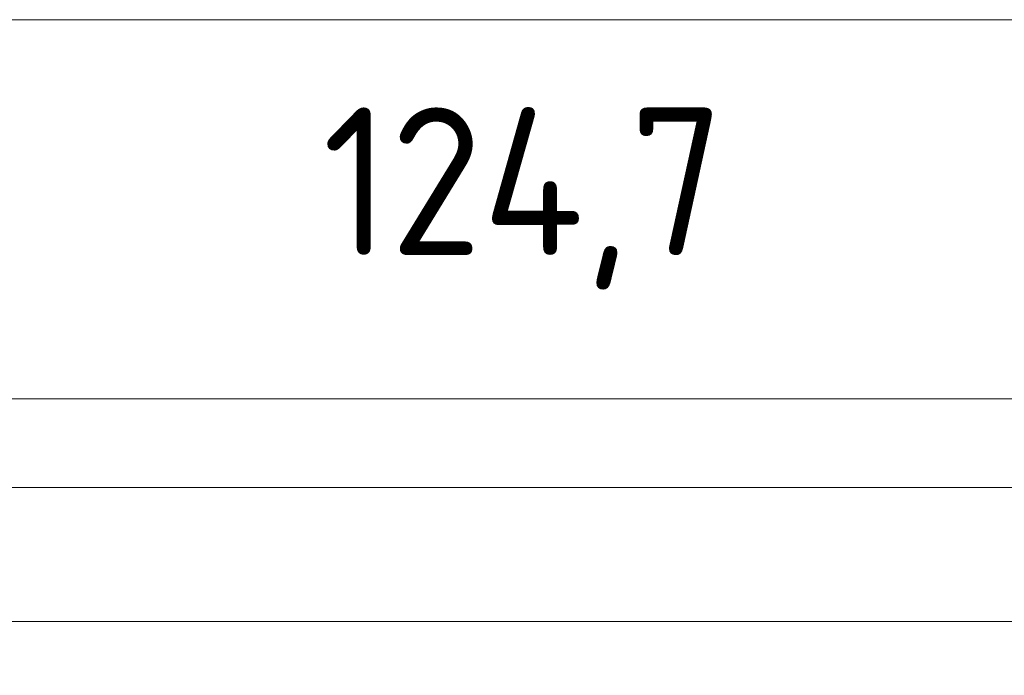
# Model space of a CAD drawing. Header units: inches. Extents: x -30 to 641, y 180 to 601.
# Tile 109 of 234: x 184 to 231, y 558 to 589. Entities that reach past the tile are written whole.
import ezdxf

# ---------------------------------------------------------------- set-up
doc = ezdxf.new("R2010")
doc.units = ezdxf.units.IN
doc.header["$MEASUREMENT"] = 0
doc.layers.add('1', color=7, linetype='Continuous')

# ---------------------------------------------------------------- blocks, each defined once
blk = doc.blocks.new('block 3')
at = {"layer": '1', "color": 8, "lineweight": 18, "true_color": 0x808080}
blk.add_lwpolyline([(554.57, 566.574), (-18.129, 566.574)], dxfattribs=at)
blk = doc.blocks.new('block 53')
at = {"layer": '1', "color": 155, "lineweight": 18, "true_color": 0x4c7299}
blk.add_lwpolyline([(148.663, 560.224), (268.889, 560.224)], dxfattribs=at)
blk = doc.blocks.new('block 1379')
at = {"layer": '1', "color": 18, "lineweight": 13, "true_color": 0x4c0000}
blk.add_lwpolyline([(148.663, 560.224), (268.889, 560.224)], dxfattribs=at)
blk = doc.blocks.new('block 1383')
at = {"layer": '1', "color": 18, "lineweight": 13, "true_color": 0x4c0000}
blk.add_lwpolyline([(148.663, 560.224), (268.889, 560.224)], dxfattribs=at)
blk = doc.blocks.new('block 5115')
at = {"layer": '1', "color": 35, "lineweight": 13, "true_color": 0x99724c}
blk.add_lwpolyline([(-11.779, 588.746), (548.22, 588.746)], dxfattribs=at)
blk = doc.blocks.new('block 5771')
at = {"layer": '1', "color": 18, "lineweight": 13, "true_color": 0x4c0000}
blk.add_lwpolyline([(133.174, 560.224), (142.525, 560.224), (143.694, 560.224), (144.177, 559.522), (145.598, 557.677), (147.892, 558.078), (148.726, 560.224), (186.131, 560.224), (260.94, 560.224)], dxfattribs=at)
blk = doc.blocks.new('block 9250')
at = {"layer": '1', "color": 35, "true_color": 0x99724c, "insert": (198.598, 575.956), "char_height": 7, "attachment_point": 7}
blk.add_mtext('\\fDINPro|b0|i0|c0|p34;\\W0.9586;124,7', dxfattribs=at)
blk = doc.blocks.new('block 9253')
at = {"layer": '1', "color": 35, "lineweight": 13, "true_color": 0x99724c}
blk.add_lwpolyline([(146.413, 570.785), (271.139, 570.785)], dxfattribs=at)

msp = doc.modelspace()

# ---------------------------------------------------------------- block references
at = {"layer": '1'}
for name in ['block 5115', 'block 9250', 'block 9253', 'block 3', 'block 5771', 'block 53', 'block 1379', 'block 1383']:
    msp.add_blockref(name, (0, 0), dxfattribs=at)

doc.saveas('drawing.dxf')
